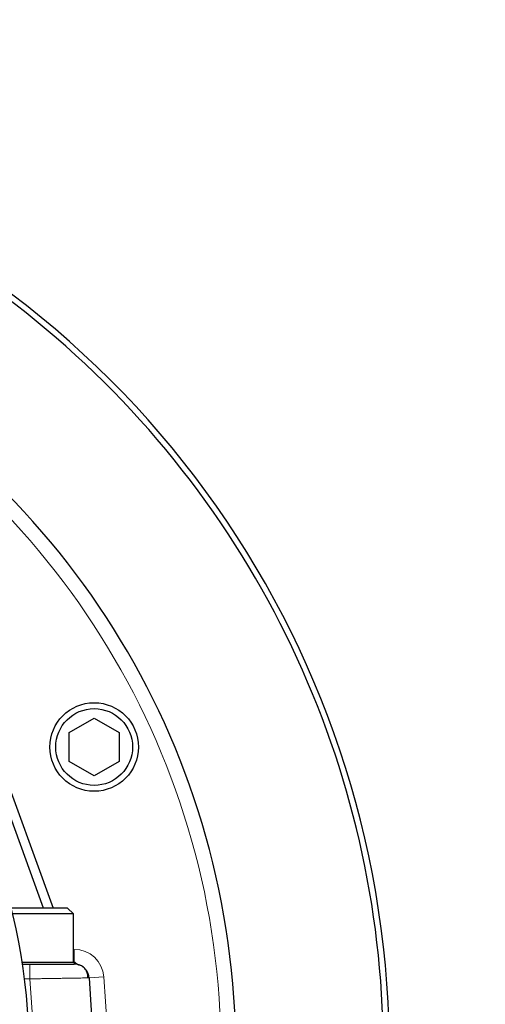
# Model space of a CAD drawing. Header units: millimetres. Extents: x 0 to 29700, y -16 to 21000.
# Tile 247 of 256: x 14937 to 15094, y 8836 to 9170. Entities that reach past the tile are written whole.
import ezdxf

# ---------------------------------------------------------------- set-up
doc = ezdxf.new("R2010")
doc.units = ezdxf.units.MM
doc.layers.add('1', color=7, linetype='Continuous', true_color=0xffffff)
doc.layers.add('254', color=7, linetype='Continuous', true_color=0xffffff)
doc.styles.add('latin_extended', font='simplex.shx')
doc.dimstyles.get("Standard").update_dxf_attribs({"dimtxt": 0.18, "dimasz": 0.18, "dimexe": 0.18, "dimexo": 0.0625, "dimgap": 0.09, "dimtad": 0, "dimtih": 1, "dimtoh": 1, "dimdec": 4, "dimzin": 0, "dimdsep": 46, "dimtxsty": 'Standard', "dimcen": 0.09, "dimadec": 0, "dimazin": 0, "dimtfac": 1, "dimtdec": 4, "dimtofl": 0, "dimtmove": 0, "dimatfit": 3, "dimfxl": 1, "dimtolj": 1, "dimtzin": 0, "dimarcsym": 0})

# ---------------------------------------------------------------- blocks, each defined once
blk = doc.blocks.new('_U12')
at = {"layer": '254', "color": 3, "linetype": 'Continuous', "lineweight": 13, "transparency": 16777216}
for p, q in [((15164.98, 11149.79), (17114.98, 11149.79)), ((17064.98, 10974.79), (17064.98, 8994.79)), ((14789.98, 8819.79), (17114.98, 8819.79))]:
    blk.add_line(p, q, dxfattribs=at)
at = {"layer": '254', "color": 3, "transparency": 16777216}
for points in [[(17094.14, 10974.79), (17035.81, 10974.79), (17064.98, 11149.79)], [(17035.81, 8994.79), (17094.14, 8994.79), (17064.98, 8819.79)]]:
    blk.add_solid(points, dxfattribs=at)
at = {"layer": 'Defpoints', "color": 0, "transparency": 16777216}
for p in [(15114.98, 11149.79), (14739.98, 8819.79), (17064.98, 8819.79)]:
    blk.add_point(p, dxfattribs=at)
at = {"layer": '254', "color": 2, "lineweight": 13, "transparency": 16777216, "insert": (16802.48, 9676.46), "char_height": 175, "attachment_point": 1, "rotation": 90, "style": 'latin_extended'}
blk.add_mtext('\\A1;2330', dxfattribs=at)

msp = doc.modelspace()

# ---------------------------------------------------------------- linework, layer by layer
at = {"layer": '1', "color": 2, "linetype": 'Continuous', "lineweight": 25}
for p, q in [((14953.523, 8928.241), (14962.023, 8933.148)), ((14962.023, 8933.148), (14970.523, 8928.241)), ((14953.523, 8918.426), (14953.523, 8928.241)), ((14970.523, 8928.241), (14970.523, 8918.426)), ((14944.92, 8868.793), (14924.978, 8923.582)), ((14927.797, 8924.608), (14948.112, 8868.792)), ((14962.023, 8913.518), (14953.523, 8918.426)), ((14970.523, 8918.426), (14962.023, 8913.518)), ((14952.978, 8868.792), (14933.883, 8868.792)), ((14954.978, 8866.792), (14934.377, 8866.792)), ((14954.978, 8866.792), (14952.978, 8868.792)), ((14954.978, 8850.292), (14954.978, 8866.792)), ((14954.978, 8850.292), (14937.637, 8850.292)), ((14937.715, 8849.792), (14940.267, 8849.792)), ((14940.267, 8849.792), (14955.3, 8849.792)), ((14955.3, 8849.792), (14955.3, 8849.897)), ((14960.289, 8845.124), (14959.914, 8845.119)), ((14960.289, 8845.124), (14961.978, 8819.792))]:
    msp.add_line(p, q, dxfattribs=at)
at = {"layer": '1', "color": 4, "linetype": 'Continuous', "lineweight": 13}
for p, q in [((14954.978, 8854.792), (14955.3, 8854.792)), ((14955.3, 8849.897), (14955.3, 8854.792)), ((14940.267, 8844.792), (14940.267, 8849.792)), ((14940.267, 8844.792), (14938.409, 8844.792)), ((14941.934, 8819.792), (14940.267, 8844.792)), ((14960.289, 8845.124), (14965.278, 8845.457)), ((14965.278, 8845.457), (14966.989, 8819.792))]:
    msp.add_line(p, q, dxfattribs=at)
at = {"layer": '1', "color": 2, "linetype": 'Continuous', "lineweight": 25}
for radius in [15, 13]:
    msp.add_circle((14962.023, 8923.333), radius, dxfattribs=at)
for centre, radius, start, end in [((14739.978, 8819.792), 694, 2.77875, 221.743125), ((14739.978, 8819.792), 689, 2.79, 90), ((14739.978, 8819.792), 683, 2.82375, 222.22125), ((14739.978, 8819.792), 322, 349.41938, 203.94562), ((14739.978, 8819.792), 320, 349.34625, 90), ((14739.978, 8819.792), 270, 0, 62.35594), ((14739.978, 8819.792), 200, 270, 77.00063), ((14955.3, 8844.792), 5, 51.67016, 90), ((14955.3, 8844.792), 5, 3.81407, 35.34735)]:
    msp.add_arc(centre, radius, start, end, dxfattribs=at)
at = {"layer": '1', "color": 4, "linetype": 'Continuous', "lineweight": 13}
for centre, radius, start, end in [((14739.978, 8819.792), 265, 0, 62.47125), ((14955.3, 8844.792), 10, 3.81407, 90)]:
    msp.add_arc(centre, radius, start, end, dxfattribs=at)
at = {"layer": '1', "color": 2, "linetype": 'Continuous', "lineweight": 25}
for points, knots in [([(14955.334, 8850.529), (14955.334, 8850.529), (14955.349, 8850.515), (14955.379, 8850.487), (14955.424, 8850.446), (14955.469, 8850.407), (14955.513, 8850.368), (14955.557, 8850.331), (14955.601, 8850.296), (14955.644, 8850.261), (14955.687, 8850.227), (14955.729, 8850.195), (14955.771, 8850.163), (14955.812, 8850.133), (14955.853, 8850.104), (14955.893, 8850.076), (14955.932, 8850.048), (14955.971, 8850.022), (14956.01, 8849.997), (14956.047, 8849.972), (14956.084, 8849.949), (14956.121, 8849.926), (14956.156, 8849.904), (14956.191, 8849.883), (14956.225, 8849.863), (14956.258, 8849.844), (14956.291, 8849.825), (14956.323, 8849.807), (14956.354, 8849.79), (14956.384, 8849.774), (14956.413, 8849.758), (14956.442, 8849.743), (14956.47, 8849.729), (14956.496, 8849.715), (14956.522, 8849.702), (14956.547, 8849.69), (14956.572, 8849.678), (14956.587, 8849.67), (14956.595, 8849.667)], [0, 0, 0, 0, 0.0000135, 0.0321558, 0.0640691, 0.0957548, 0.1272144, 0.1584495, 0.1894615, 0.220252, 0.2508226, 0.281175, 0.3113107, 0.3412316, 0.3709392, 0.4004355, 0.4297223, 0.4588013, 0.4876745, 0.5163439, 0.5448113, 0.5730789, 0.6011486, 0.6290226, 0.6567031, 0.6841922, 0.7114922, 0.7386053, 0.765534, 0.7922805, 0.8188474, 0.8452371, 0.8714522, 0.8974951, 0.9233687, 0.9490755, 0.9746184, 1, 1, 1, 1]), ([(14956.595, 8849.667), (14956.602, 8849.663), (14956.617, 8849.656), (14956.64, 8849.645), (14956.663, 8849.635), (14956.687, 8849.624), (14956.711, 8849.613), (14956.736, 8849.602), (14956.761, 8849.591), (14956.786, 8849.58), (14956.817, 8849.567), (14956.856, 8849.551), (14956.905, 8849.531), (14956.962, 8849.508), (14957.004, 8849.493), (14957.027, 8849.484)], [0, 0, 0, 0, 0.0499967, 0.1013827, 0.154158, 0.208323, 0.2638778, 0.3208225, 0.3791573, 0.4388824, 0.4999978, 0.5936899, 0.7082541, 0.8436908, 1, 1, 1, 1]), ([(14959.903, 8845.118), (14959.941, 8845.57), (14959.877, 8846.457), (14959.342, 8847.744), (14958.378, 8848.813), (14957.54, 8849.285), (14957.072, 8849.467)], [0, 0, 0, 0, 0.2440355, 0.4972681, 0.752134, 1, 1, 1, 1])]:
    msp.add_open_spline(points, degree=3, knots=knots, dxfattribs=at)
at = {"layer": '1', "color": 4, "linetype": 'Continuous', "lineweight": 13}
msp.add_open_spline([(14959.914, 8845.119), (14959.799, 8845.117), (14959.655, 8845.115), (14959.303, 8845.109), (14959.091, 8845.106), (14958.602, 8845.098), (14958.326, 8845.093), (14957.712, 8845.083), (14957.373, 8845.077), (14956.635, 8845.064), (14956.234, 8845.057), (14955.589, 8845.047), (14955.366, 8845.043), (14955.021, 8845.037), (14954.846, 8845.034), (14954.637, 8845.031), (14954.531, 8845.029), (14954.478, 8845.028), (14954.452, 8845.027), (14954.438, 8845.027), (14954.432, 8845.027), (14954.428, 8845.027), (14954.427, 8845.027), (14954.426, 8845.027), (14954.425, 8845.027), (14954.425, 8845.027), (14954.007, 8845.02), (14953.559, 8845.013), (14952.602, 8844.997), (14952.092, 8844.988), (14951.01, 8844.97), (14950.437, 8844.961), (14949.531, 8844.946), (14949.221, 8844.941), (14948.745, 8844.933), (14948.504, 8844.929), (14948.218, 8844.924), (14948.074, 8844.922), (14948.002, 8844.92), (14947.965, 8844.92), (14947.947, 8844.919), (14947.938, 8844.919), (14947.934, 8844.919), (14947.931, 8844.919), (14947.93, 8844.919), (14947.93, 8844.919), (14947.929, 8844.919), (14947.929, 8844.919), (14947.928, 8844.919), (14947.726, 8844.916), (14947.51, 8844.912), (14947.048, 8844.905), (14946.803, 8844.901), (14946.283, 8844.892), (14946.009, 8844.888), (14945.43, 8844.878), (14945.126, 8844.873), (14944.488, 8844.863), (14944.154, 8844.857), (14943.456, 8844.845), (14943.092, 8844.839), (14942.334, 8844.826), (14941.941, 8844.82), (14941.125, 8844.806), (14940.703, 8844.799), (14940.267, 8844.792)], degree=3, knots=[0, 0, 0, 0, 0.0675656, 0.0675656, 0.1392913, 0.1392913, 0.2110171, 0.2110171, 0.2827428, 0.2827428, 0.3544685, 0.3544685, 0.3903314, 0.3903314, 0.4082628, 0.4172285, 0.4217114, 0.4239528, 0.4250735, 0.4256339, 0.4259141, 0.4260541, 0.4261242, 0.4261592, 0.4261592, 0.4261942, 0.4261942, 0.49792, 0.49792, 0.5696457, 0.5696457, 0.6413714, 0.6413714, 0.6772343, 0.6772343, 0.6951657, 0.7041314, 0.7086143, 0.7108557, 0.7119764, 0.7125368, 0.7128169, 0.712957, 0.7130271, 0.7130621, 0.7130796, 0.7130884, 0.7130884, 0.7130971, 0.7130971, 0.74896, 0.74896, 0.7848228, 0.7848228, 0.8206857, 0.8206857, 0.8565486, 0.8565486, 0.8924114, 0.8924114, 0.9282743, 0.9282743, 0.9641371, 0.9641371, 1, 1, 1, 1], dxfattribs=at)

# ---------------------------------------------------------------- dimensions: what is measured, and where the dimension line sits
at = {"layer": '254', "color": 2, "linetype": 'Continuous', "lineweight": 13}
dim = msp.add_linear_dim(base=(17064.978, 8819.792), p1=(15114.978, 11149.792), p2=(14739.978, 8819.792), angle=90, dimstyle='Standard', override={"dimscale": 50, "dimtxt": 3.5, "dimasz": 3.5, "dimexe": 1, "dimexo": 1, "dimgap": 1.75, "dimtad": 1, "dimtih": 0, "dimtoh": 0, "dimdec": 2, "dimlfac": 1, "dimzin": 8, "dimdsep": 46, "dimlunit": 2, "dimtxsty": 'latin_extended', "dimsah": 1, "dimse1": 0, "dimse2": 0, "dimsd1": 0, "dimsd2": 0, "dimclrd": 3, "dimclre": 3, "dimclrt": 2, "dimtol": 0, "dimtm": -0.1, "dimtfac": 0.714286, "dimtdec": 3, "dimtofl": 1, "dimtmove": 0, "dimtzin": 8, "dimlwd": 13, "dimlwe": 13}, dxfattribs=at)
dim.commit()
dim.dimension.update_dxf_attribs({"geometry": '_U12', "text_midpoint": (17064.978, 9984.792), "dimtype": 160})

doc.saveas('drawing.dxf')
